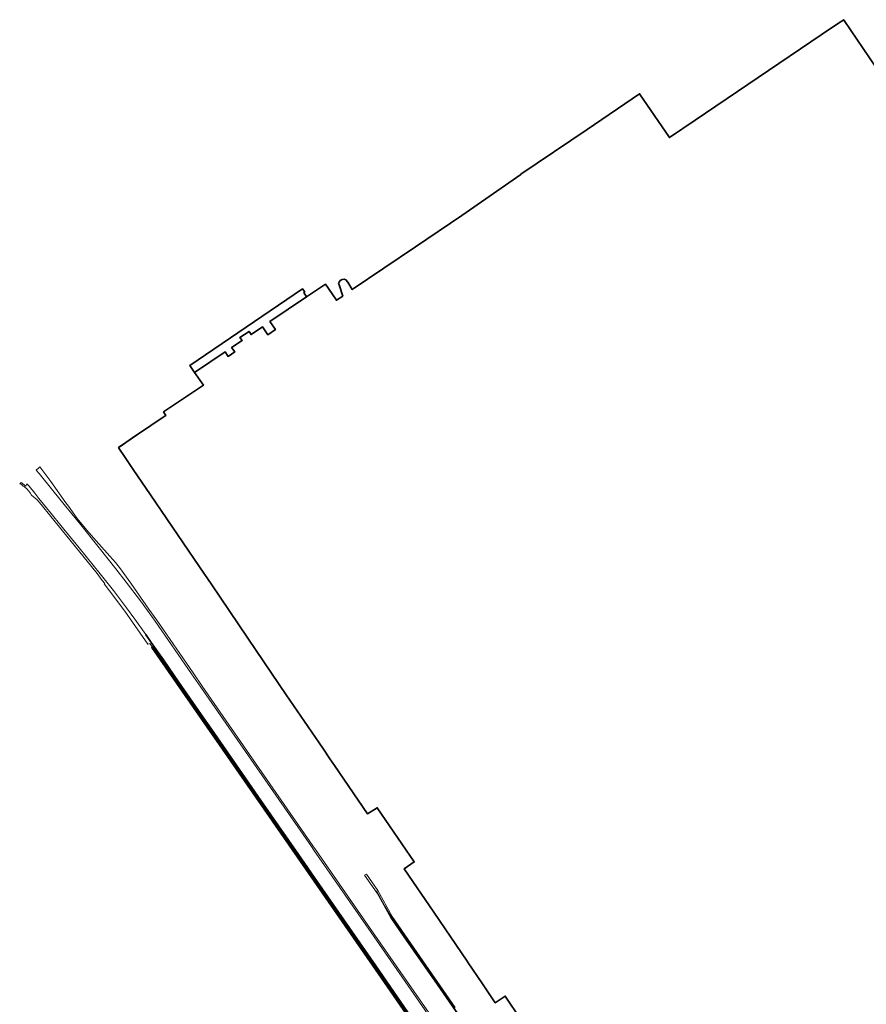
# Model space of a CAD drawing. Header units: metres. Extents: x 73718 to 76933, y 443658 to 446696.
# Tile 96 of 161: x 74763 to 75164, y 446230 to 446696. Entities that reach past the tile are written whole.
import ezdxf

# ---------------------------------------------------------------- set-up
doc = ezdxf.new("R2010")
doc.units = ezdxf.units.M
for name, color, linetype, lineweight in [('B-WE-IE-MEUBILAIR_WEGMEUBILAIR-G', 7, 'Continuous', 18), ('B-WE-KW-KUNSTWERK_GELUIDSWERING_SCHERM-G', 170, 'Continuous', 18), ('B-WE-OG-BEBOUWING-GV', 7, 'Continuous', 35), ('B-WE-OG-WEG-GV', 7, 'Continuous', 18), ('B-WE-VH-GESLOTENVERHARDING_BETON-GV', 10, 'Continuous', 18), ('B-WE-VH-OPENVERHARDING_BETONELEMENT-GV', 30, 'Continuous', 18)]:
    doc.layers.add(name, color=color, linetype=linetype, lineweight=lineweight)

msp = doc.modelspace()

# ---------------------------------------------------------------- linework, layer by layer
at = {"layer": 'B-WE-IE-MEUBILAIR_WEGMEUBILAIR-G', "flags": 128}
msp.add_lwpolyline([(74973.168, 446221.808), (74950.363, 446254.635), (74944.283, 446263.409), (74940.493, 446268.878), (74937.675, 446273.382), (74935.679, 446276.844), (74931.648, 446284.069)], dxfattribs=at)
at = {"layer": 'B-WE-KW-KUNSTWERK_GELUIDSWERING_SCHERM-G', "flags": 128}
msp.add_lwpolyline([(75072.146, 446008.143), (75067.614, 446021.514), (75059.912, 446041.609), (75048.499, 446067.459), (75035.647, 446092.325), (75023.508, 446113.049), (75008.072, 446136.406), (74985.289, 446169.294), (74978.898, 446178.471), (74951.96, 446217.233), (74950.061, 446219.966), (74948.689, 446221.94), (74932.746, 446244.946), (74907.696, 446281.078), (74882.664, 446317.248), (74857.552, 446353.336), (74853.14, 446359.681), (74825.45, 446399.504)], dxfattribs=at)
at = {"layer": 'B-WE-OG-BEBOUWING-GV', "flags": 128}
for points in [[(75170.965, 446669.5), (75153.014, 446696.034), (75152.797, 446696.354), (75149.803, 446694.328), (75142.099, 446689.117), (75082.443, 446648.756), (75070.277, 446640.524), (75056.216, 446661.307), (75031.331, 446644.445), (74999.95, 446623.181), (75000.009, 446623.095), (74972.049, 446603.632), (74950.131, 446588.876), (74935.206, 446578.78), (74920.162, 446568.604), (74918.015, 446572.119), (74917.222, 446573.219), (74916.404, 446573.505), (74915.404, 446573.454), (74914.522, 446572.979), (74913.921, 446572.175), (74913.727, 446571.469), (74913.945, 446570.818), (74915.696, 446565.584), (74912.697, 446563.555), (74908.906, 446569.132), (74907.485, 446571.221), (74898.582, 446565.225), (74881.174, 446553.501), (74883.793, 446549.668), (74880.289, 446547.202), (74877.644, 446551.01), (74872.26, 446547.324), (74871.32, 446548.822), (74867.028, 446545.949), (74867.994, 446544.502), (74863.092, 446541.197), (74864.592, 446539.115), (74861.443, 446536.954), (74860.045, 446539.112), (74845.569, 446529.324), (74849.702, 446523.316), (74830.91, 446510.694), (74832.006, 446509.08), (74831.204, 446508.539), (74818.553, 446500), (74817.811, 446499.49), (74813.059, 446496.223), (74812.212, 446495.641), (74809.543, 446493.807), (74809.692, 446493.588), (74812.662, 446489.223), (74816.546, 446483.514), (74824.739, 446471.473), (74847.9, 446437.328), (74853.644, 446428.861), (74874.756, 446397.786), (74888.948, 446376.861), (74904.466, 446354.124), (74906.524, 446351.109), (74909.628, 446346.561), (74911.758, 446343.444), (74927.477, 446320.44), (74932.014, 446323.372), (74949.492, 446297.726), (74944.833, 446294.55), (74958.731, 446273.891), (74974.599, 446250.724), (74975.095, 446250), (74981.485, 446240.484), (74987.833, 446231.135), (74992.573, 446234.272), (75000, 446223.133)], [(75170.965, 446669.5), (75153.014, 446696.034), (75152.797, 446696.354), (75149.803, 446694.328), (75142.099, 446689.117), (75082.443, 446648.756), (75070.277, 446640.524), (75056.216, 446661.307), (75031.331, 446644.445), (74999.95, 446623.181), (75000.009, 446623.095), (74972.049, 446603.632), (74950.131, 446588.876), (74935.206, 446578.78), (74920.162, 446568.604), (74918.015, 446572.119), (74917.222, 446573.219), (74916.404, 446573.505), (74915.404, 446573.454), (74914.522, 446572.979), (74913.921, 446572.175), (74913.727, 446571.469), (74913.945, 446570.818), (74915.696, 446565.584), (74912.697, 446563.555), (74908.906, 446569.132), (74907.485, 446571.221), (74898.582, 446565.225), (74897.256, 446567.176), (74897.701, 446567.478), (74896.695, 446568.958), (74843.281, 446532.65), (74845.569, 446529.324), (74849.702, 446523.316), (74830.91, 446510.694), (74832.006, 446509.08), (74831.204, 446508.539), (74818.553, 446500), (74813.059, 446496.223), (74809.543, 446493.807), (74809.692, 446493.588), (74812.662, 446489.223), (74816.546, 446483.514), (74824.739, 446471.473), (74847.9, 446437.328), (74853.644, 446428.861), (74874.756, 446397.786), (74888.948, 446376.861), (74904.466, 446354.124), (74906.524, 446351.109), (74909.628, 446346.561), (74911.758, 446343.444), (74927.477, 446320.44), (74932.014, 446323.372), (74949.492, 446297.726), (74944.833, 446294.55), (74958.731, 446273.891), (74974.599, 446250.724), (74975.095, 446250), (74981.485, 446240.484), (74987.833, 446231.135), (74992.573, 446234.272), (75000, 446223.133)]]:
    msp.add_lwpolyline(points, dxfattribs=at)
at = {"layer": 'B-WE-OG-WEG-GV', "flags": 128}
for points in [[(74822.427, 446405.321), (74817.292, 446412.609), (74813.343, 446418.063), (74807.179, 446426.175), (74800.847, 446434.084), (74790.891, 446446.409), (74782.278, 446456.977), (74777.728, 446462.589), (74771.866, 446469.821), (74769.913, 446472.202), (74767.194, 446475.57), (74766.154, 446476.653), (74765.6, 446475.521), (74763.451, 446477.323), (74762.761, 446476.753), (74762.773, 446476.747)], [(74768.406, 446471.355), (74770.989, 446469.191), (74772.938, 446466.935), (74777.555, 446461.222), (74790.615, 446445.097), (74799.402, 446434.182), (74801.857, 446430.997), (74802.986, 446429.52), (74802.731, 446429.338), (74805.23, 446426.105), (74812.46, 446416.449), (74823.391, 446400.775), (74824.288, 446401.16), (74825.409, 446399.475), (74825.45, 446399.504), (74825.77, 446399.727), (74853.46, 446359.904), (74857.872, 446353.559), (74882.984, 446317.47), (74908.016, 446281.3), (74933.067, 446245.168), (74949.009, 446222.163)], [(74950.701, 446220.269), (74931.153, 446248.475), (74903.451, 446288.674), (74876.816, 446326.708), (74853.515, 446360.293), (74848.638, 446367.324), (74831.017, 446392.781), (74825.009, 446401.365), (74822.345, 446405.219), (74822.427, 446405.321)], [(74968.969, 446228.909), (74949.376, 446257.148), (74939.091, 446271.949), (74932.313, 446284.184), (74926.856, 446291.985), (74926.044, 446291.427), (74931.948, 446282.9), (74938.373, 446271.328), (74944.659, 446262.272), (74948.958, 446256.018), (74960.354, 446239.673), (74970.322, 446225.302)]]:
    msp.add_lwpolyline(points, dxfattribs=at)
at = {"layer": 'B-WE-OG-WEG-GV'}
for points in [[(74762.773, 446476.747, -0.0190256), (74763.764, 446476.156)], [(74763.764, 446476.156, -0.0276754), (74765.169, 446475.125)], [(74765.169, 446475.125, -0.0623636), (74768.406, 446471.355)]]:
    msp.add_lwpolyline(points, format="xyb", dxfattribs=at)
at = {"layer": 'B-WE-VH-GESLOTENVERHARDING_BETON-GV', "flags": 128}
msp.add_lwpolyline([(74956.554, 446226.206), (74929.835, 446264.678), (74902.761, 446303.705), (74901.573, 446305.416), (74875.861, 446342.447), (74849.183, 446380.965), (74844.833, 446387.247), (74827.62, 446412.101), (74823.899, 446417.447), (74818.577, 446425.157), (74815.328, 446429.743), (74810.066, 446437.038), (74808.166, 446439.425), (74800.254, 446448.359), (74795.527, 446453.616), (74792.89, 446456.621), (74789.929, 446460.327), (74785.791, 446466.128), (74784.669, 446467.695), (74777.429, 446477.806), (74772.36, 446484.668), (74771.663, 446484.093), (74770.768, 446483.355), (74770.593, 446483.211), (74771.944, 446481.597), (74778.388, 446473.586), (74783.757, 446466.954), (74790.996, 446458.011), (74800.394, 446446.396), (74808.315, 446436.422), (74813.135, 446430.224), (74819.906, 446421.366), (74823.244, 446416.751), (74826.861, 446411.618), (74844.1, 446386.784), (74848.532, 446380.401), (74875.033, 446342.242), (74900.866, 446304.972), (74902.026, 446303.3), (74929.094, 446264.364), (74955.885, 446225.672)], dxfattribs=at)
at = {"layer": 'B-WE-VH-OPENVERHARDING_BETONELEMENT-GV', "flags": 128}
for points in [[(74950.025, 446221.809), (74931.44, 446248.567), (74903.719, 446288.499), (74894.893, 446301.216), (74877.069, 446326.894), (74856.535, 446356.454), (74853.681, 446360.563), (74848.863, 446367.498), (74838.124, 446383.011), (74830.981, 446393.329), (74825.222, 446401.595), (74822.609, 446405.378), (74822.427, 446405.321), (74822.345, 446405.219), (74825.009, 446401.365), (74831.017, 446392.781), (74848.638, 446367.324), (74853.515, 446360.293), (74876.816, 446326.708), (74903.451, 446288.674), (74931.153, 446248.475), (74950.701, 446220.269)], [(74949.009, 446222.163), (74933.067, 446245.168), (74908.016, 446281.3), (74882.984, 446317.47), (74857.872, 446353.559), (74853.46, 446359.904), (74825.77, 446399.727), (74825.45, 446399.504), (74825.409, 446399.475), (74825.13, 446399.282), (74852.82, 446359.459), (74857.232, 446353.113), (74882.343, 446317.025), (74907.375, 446280.856), (74932.426, 446244.723), (74948.369, 446221.718)]]:
    msp.add_lwpolyline(points, dxfattribs=at)

doc.saveas('drawing.dxf')
